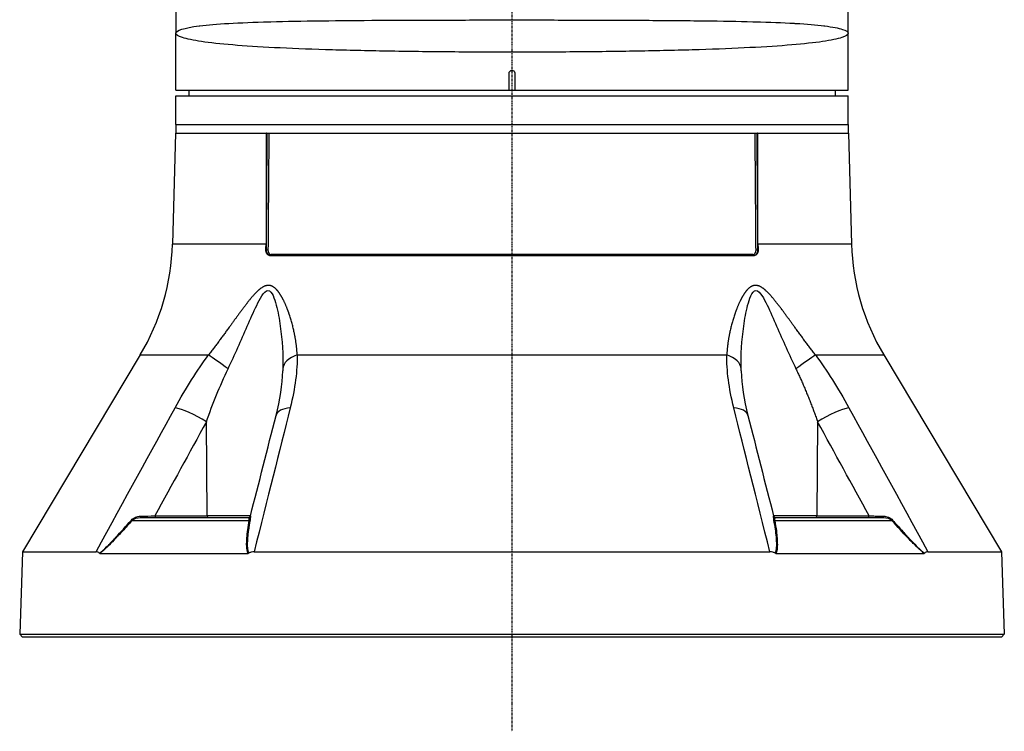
# Model space of a CAD drawing. Header units: millimetres. Extents: x 0 to 4378, y 0 to 2397.
# Tile 79 of 256: x 668 to 841, y 483 to 608. Entities that reach past the tile are written whole.
import ezdxf

# ---------------------------------------------------------------- set-up
doc = ezdxf.new("R2010")
doc.units = ezdxf.units.MM
doc.header["$LTSCALE"] = 0.2
doc.linetypes.add('CENTER2', pattern=[1.125, 0.75, -0.125, 0.125, -0.125])
doc.layers.add('02_Center Line', color=1, linetype='CENTER2')

# ---------------------------------------------------------------- blocks, each defined once
blk = doc.blocks.new('A$C6111ff40')
for p, q in [((-59, 155.6758105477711), (-59, 105.9999999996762)), ((59, 105.9999999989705), (59, 155.721828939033)), ((-14, 108.3276307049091), (-14, 108.3257856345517)), ((14, 108.3274525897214), (14, 108.3257899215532)), ((-59, 96), (-59, 106)), ((59, 96), (59, 105.9999999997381)), ((-14, 102.7562877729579), (-14, 102.7560828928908)), ((-0.5, 96), (-0.5, 99)), ((0.5, 99), (0.5, 96)), ((-59, 96), (-0.5, 96)), ((-56.69526961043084, 96), (-56.71272467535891, 95)), ((-0.5, 96), (0.5, 96)), ((0.5, 96), (59, 96)), ((56.69526961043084, 96), (56.71272467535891, 95)), ((-59, 95), (59, 95)), ((-59, 90), (-59, 95)), ((59, 90), (59, 95)), ((-59, 90), (59, 90)), ((-59, 90), (-59, 88.5)), ((-59, 90), (59, 90)), ((59, 90), (59, 88.5)), ((-59.09165072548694, 88.5), (-59.60191148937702, 69.0139275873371)), ((-59.0916507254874, 88.5), (-43.15433986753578, 88.5)), ((-43.08731068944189, 88.5), (-43.15433986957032, 88.5)), ((-43.08731068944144, 88.5), (43.08731068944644, 88.5)), ((43.15433986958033, 88.50000000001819), (43.08731068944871, 88.50000000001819)), ((43.15433986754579, 88.5), (59.0916507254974, 88.5)), ((59.0916507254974, 88.5), (59.60191148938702, 69.0139275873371)), ((-43.17735307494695, 69.0139275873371), (-59.60191148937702, 69.0139275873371)), ((-43.18840175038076, 67.97382305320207), (-43.11073316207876, 67.9738230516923)), ((43.11073316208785, 67.9738230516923), (43.18840175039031, 67.97382305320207)), ((59.60191148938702, 69.0139275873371), (43.17735307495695, 69.0139275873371)), ((-42.53874315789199, 67), (42.53874315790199, 67)), ((42.29439780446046, 67.19302010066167), (-42.29439780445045, 67.19302010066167)), ((-65.2556036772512, 49.53608112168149), (-85.90660579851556, 14.99258666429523)), ((-65.2556036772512, 49.53608112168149), (-53.2638937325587, 49.53608112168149)), ((-37.69948853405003, 49.53608112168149), (37.69948853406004, 49.53608112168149)), ((53.26389373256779, 49.53608112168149), (65.25560367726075, 49.53608112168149)), ((65.25560367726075, 49.53608112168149), (85.9066057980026, 14.99258666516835)), ((-58.52970070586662, 40.12261337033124), (-58.52964765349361, 40.1227154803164)), ((58.52964765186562, 40.12271548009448), (58.52970070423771, 40.12261337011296)), ((-53.48535664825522, 21.29312819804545), (-53.65089358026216, 37.81226609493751)), ((53.65089358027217, 37.81226609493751), (53.48535664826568, 21.29312819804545)), ((-65.21265226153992, 21), (-46.21265965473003, 21)), ((-62.68626785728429, 21.29214691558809), (-53.48536429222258, 21.29410963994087)), ((-45.90464387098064, 21.29214691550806), (-53.48534690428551, 21.29214691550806)), ((53.48534690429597, 21.29214691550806), (45.904643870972, 21.29214691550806)), ((46.21265965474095, 21), (65.21265228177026, 21)), ((53.48536429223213, 21.29410963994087), (62.68626785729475, 21.29214691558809)), ((-66.68335319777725, 20.46418141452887), (-46.11543369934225, 20.46418141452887)), ((46.11543369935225, 20.46418141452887), (66.68335319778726, 20.46418141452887)), ((-71.22787999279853, 15.68254883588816), (-71.2276978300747, 15.68289944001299)), ((71.22829623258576, 15.68174770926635), (71.22883328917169, 15.68071404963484)), ((-85.90660579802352, 14.99258666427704), (-86.41270871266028, 0.4996954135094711)), ((-85.90660579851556, 14.99258666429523), (-73.01517164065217, 14.99258666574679)), ((-72.35160561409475, 14.69478612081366), (-46.33548263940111, 14.69478612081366)), ((-45.26289462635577, 14.99258666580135), (45.26289462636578, 14.99258666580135)), ((46.33548263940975, 14.69478612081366), (72.3516056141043, 14.69478612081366)), ((71.77697337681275, 15.18074608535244), (71.77772585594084, 15.18074608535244)), ((73.01517164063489, 14.99258666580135), (85.9066057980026, 14.99258666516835)), ((85.90660579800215, 14.99258666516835), (86.41270871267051, 0.4996954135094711)), ((-86.41270871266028, 0.4996954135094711), (-85.9301584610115, 0)), ((-86.41270871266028, 0.4996954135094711), (86.41270871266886, 0.4996954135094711)), ((85.93015846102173, 0), (-85.9301584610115, 0)), ((86.41270871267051, 0.4996954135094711), (85.93015846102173, 0))]:
    blk.add_line(p, q)
for centre, radius, start, end in [((-99.58820448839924, 70.0610055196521), 40.00000000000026, 329.1279166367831, 358.5000000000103), ((99.58820448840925, 70.0610055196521), 40.00000000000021, 181.4999999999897, 210.8720833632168), ((-52.23737825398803, 55.72122140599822), 5.00000000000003, 18.74316511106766, 18.76762133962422), ((52.23737825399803, 55.72122140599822), 5.000000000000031, 161.1092464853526, 161.2566155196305)]:
    blk.add_arc(centre, radius, start, end)
for centre, major_axis, ratio, start_param, end_param in [((-72.47076023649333, 70.05085962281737), (1.536308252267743, -40.01230559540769), 0.7311032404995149, 1.490819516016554, 1.5168243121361), ((-42.97438023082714, 67.97905844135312), (-0.1999944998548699, 0.001483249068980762), 0.04268057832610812, 0.8209152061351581, 2.376885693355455), ((42.97438023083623, 67.97905844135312), (0.1999944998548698, 0.001483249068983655), 0.0426805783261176, 3.906299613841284, 5.462270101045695), ((72.47198908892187, 70.05092552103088), (1.536372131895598, 40.01399268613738), 0.731103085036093, 1.62476887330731, 1.650772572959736), ((-42.43679727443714, 67.20000000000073), (6.225190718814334e-14, -0.2000000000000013), 0.712431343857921, 0, 1.535889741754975), ((42.43679727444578, 67.20000000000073), (-6.920191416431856e-15, -0.2000000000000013), 0.7124313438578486, 4.747295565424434, 6.283185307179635), ((-45.36529501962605, 55.72122140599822), (1.215520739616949e-13, 5.000000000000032), 0.8684450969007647, 6.138405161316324, 6.138502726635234), ((43.49868866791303, 60.5), (-6.678685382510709e-16, 1.250000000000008), 0.3907311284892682, 1.320836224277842, 1.320855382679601), ((45.36529501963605, 55.72122140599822), (-1.183081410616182e-14, 5.000000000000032), 0.8684450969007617, 0.1441481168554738, 0.144722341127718), ((45.36529501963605, 55.72122140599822), (4.552955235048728e-13, -5.000000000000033), 0.8684450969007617, 3.554067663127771, 3.55407375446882), ((-49.76096085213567, 46.97046557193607), (4.053536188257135, -2.92725884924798), 0.01176237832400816, 1.599231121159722, 2.622721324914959), ((-35.22015836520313, 46.97046557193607), (-4.999473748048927, 0.07254131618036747), 0.5854112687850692, 5.239754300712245, 6.263244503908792), ((35.22015836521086, 46.97046557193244), (4.9994737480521, 0.0725413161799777), 0.5854112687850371, 0.01994080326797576, 1.043431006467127), ((49.76096085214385, 46.97046557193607), (-4.053536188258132, -2.92725884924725), 0.01176237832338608, 3.660463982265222, 4.683954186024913), ((-55.56365506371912, 37.68138154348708), (-4.38530399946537, 2.401896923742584), 0.2184332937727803, 4.383547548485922, 5.778492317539), ((-36.56814741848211, 37.68138112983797), (-4.844711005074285, 1.236440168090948), 0.4687791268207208, 5.336155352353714, 6.283200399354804), ((36.56814739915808, 37.68138112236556), (4.84471102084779, 1.236440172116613), 0.4687791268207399, 6.28317021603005, 7.230215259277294), ((55.5636548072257, 37.68138112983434), (-4.385304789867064, -2.401897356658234), 0.2184332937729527, 3.646285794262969, 5.041230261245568), ((-36.56814741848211, 37.68138112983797), (-4.844711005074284, 1.23644016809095), 0.468779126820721, 1.509217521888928e-05, 0.000886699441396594), ((36.56814739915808, 37.68138112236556), (4.844711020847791, 1.236440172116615), 0.4687791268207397, 6.282298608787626, 6.283170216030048), ((-67.61278337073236, 21.52021608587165), (-14.70720585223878, -0.2925131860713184), 0.0235157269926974, 1.734180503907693, 1.9119050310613), ((-65.21265227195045, 21.29999306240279), (-3.006944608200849e-11, -0.299993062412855), 0.003767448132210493, 4.95970882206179, 6.283176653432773), ((-62.57150254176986, 21.30000000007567), (-3.819999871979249e-13, -0.3000000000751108), 0.3826834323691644, 4.738570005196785, 6.283185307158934), ((-53.3705811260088, 21.29999999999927), (-1.777189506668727e-13, -0.3000000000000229), 0.3826834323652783, 4.735296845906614, 6.283185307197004), ((-46.21266226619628, 21.29999311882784), (-0.07344068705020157, -0.2908646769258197), 0.9999937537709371, 0.2473287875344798, 1.570796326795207), ((46.21266222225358, 21.29999306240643), (0.07344063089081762, -0.2908646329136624), 0.9999937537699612, 4.712388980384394, 6.035856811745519), ((53.37058112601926, 21.29999999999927), (2.728123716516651e-15, -0.300000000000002), 0.3826834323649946, 0, 1.547888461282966), ((62.57150254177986, 21.30000000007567), (2.539469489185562e-13, -0.3000000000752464), 0.3826834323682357, 0, 1.544615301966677), ((65.21265228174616, 21.29999999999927), (2.399653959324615e-11, -0.2999999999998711), 0.003767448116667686, 0, 1.323451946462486), ((-66.87237018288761, 20.65701769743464), (-0.223619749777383, 0.1999855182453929), 0.1344646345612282, 1.948729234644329, 2.686312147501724), ((-46.24614998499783, 20.65701769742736), (0.2951491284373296, -0.05373073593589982), 0.6605644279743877, 5.287347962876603, 6.024930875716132), ((46.2461499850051, 20.65701769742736), (-0.2951491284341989, -0.05373073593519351), 0.6605644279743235, 0.2582544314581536, 0.995837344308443), ((66.87237018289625, 20.65701769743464), (0.2236197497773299, 0.1999855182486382), 0.134464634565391, 3.596873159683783, 4.334456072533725)]:
    blk.add_ellipse(centre, major_axis=major_axis, ratio=ratio, start_param=start_param, end_param=end_param)
for points, knots in [([(-59, 106), (-59, 106.4959775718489), (-57.60793165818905, 106.9574491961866), (-54.88241365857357, 107.3039978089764), (-54.84859892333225, 107.3082973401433), (-54.81457032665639, 107.3125801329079), (-54.78032791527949, 107.3168462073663), (-53.42828578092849, 107.4852897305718), (-51.74362995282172, 107.6272462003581), (-49.73126264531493, 107.7442682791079), (-47.65527673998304, 107.8649898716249), (-45.27605239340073, 107.9570294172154), (-42.60297728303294, 108.0301560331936), (-42.51212804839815, 108.0326413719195), (-42.42089193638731, 108.0351053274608), (-42.3292747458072, 108.0375481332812), (-39.7104477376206, 108.1073743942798), (-36.77181232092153, 108.1594878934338), (-33.65160907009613, 108.198902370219), (-33.55468694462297, 108.20012669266), (-33.45758577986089, 108.2013393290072), (-33.3603062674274, 108.2025404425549), (-30.19830392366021, 108.2415817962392), (-26.84709790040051, 108.2682738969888), (-23.3075691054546, 108.288424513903), (-23.23258562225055, 108.288851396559), (-23.15751281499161, 108.2892752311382), (-23.08235216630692, 108.2896960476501), (-19.48947894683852, 108.3098121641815), (-15.69939561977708, 108.3225993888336), (-11.88624882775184, 108.3308515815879), (-11.85421942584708, 108.3309208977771), (-11.82218527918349, 108.3309899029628), (-11.79014639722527, 108.3310585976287), (-7.943832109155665, 108.339305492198), (-4.031029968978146, 108.343095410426), (-0.0490806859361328, 108.3431379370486), (-0.02438511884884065, 108.3431382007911), (0.0003124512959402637, 108.3431383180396), (0.02501202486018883, 108.343138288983), (3.982907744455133, 108.3431336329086), (7.891735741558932, 108.3393493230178), (11.75276247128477, 108.3311280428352), (11.83159586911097, 108.3309601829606), (11.91040669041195, 108.3307904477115), (11.98919479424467, 108.3306188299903), (15.79329626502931, 108.3223326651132), (19.5069129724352, 108.3096296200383), (23.03641903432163, 108.2899446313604), (23.15461779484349, 108.2892854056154), (23.27261882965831, 108.2886185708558), (23.39041855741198, 108.2879440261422), (27.01373524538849, 108.267196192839), (30.49930294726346, 108.2388568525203), (33.76193226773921, 108.1973736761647), (36.85928898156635, 108.1579918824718), (39.7010102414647, 108.1073817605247), (42.28822019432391, 108.0388789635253), (42.41211069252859, 108.0355986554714), (42.53542373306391, 108.0322775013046), (42.65815908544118, 108.0289147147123), (45.2107811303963, 107.9589762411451), (47.53390725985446, 107.8693089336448), (49.52738560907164, 107.7560356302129), (49.61907819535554, 107.7508254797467), (49.7100759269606, 107.7455676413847), (49.80036873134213, 107.7402615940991), (51.76750908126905, 107.6246627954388), (53.41823085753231, 107.4860612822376), (54.76194995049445, 107.3192158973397), (54.81274644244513, 107.3129086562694), (54.86312210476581, 107.3065602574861), (54.91307606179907, 107.3001704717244), (56.27062572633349, 107.1265215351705), (57.30867300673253, 106.9215910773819), (57.98605846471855, 106.6998469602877), (58.66300412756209, 106.4782468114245), (59, 106.2464482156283), (59, 106)], [0, 0, 0, 0, 0.1234681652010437, 0.1234681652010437, 0.1234681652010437, 0.125, 0.125, 0.125, 0.1854836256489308, 0.1854836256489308, 0.1854836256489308, 0.2478793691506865, 0.2478793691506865, 0.2478793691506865, 0.25, 0.25, 0.25, 0.3106170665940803, 0.3106170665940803, 0.3106170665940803, 0.3125, 0.3125, 0.3125, 0.3737034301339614, 0.3737034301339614, 0.3737034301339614, 0.375, 0.375, 0.375, 0.4369793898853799, 0.4369793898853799, 0.4369793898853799, 0.4375, 0.4375, 0.4375, 0.5, 0.5, 0.5, 0.5003876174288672, 0.5003876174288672, 0.5003876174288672, 0.5625, 0.5625, 0.5625, 0.5637681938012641, 0.5637681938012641, 0.5637681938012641, 0.625, 0.625, 0.625, 0.6270505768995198, 0.6270505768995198, 0.6270505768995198, 0.6901227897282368, 0.6901227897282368, 0.6901227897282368, 0.75, 0.75, 0.75, 0.7528672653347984, 0.7528672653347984, 0.7528672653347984, 0.8125, 0.8125, 0.8125, 0.8152428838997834, 0.8152428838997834, 0.8152428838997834, 0.875, 0.875, 0.875, 0.8772589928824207, 0.8772589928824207, 0.8772589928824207, 0.9386494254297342, 0.9386494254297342, 0.9386494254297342, 1, 1, 1, 1]), ([(59, 106), (59, 105.7514894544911), (58.62381233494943, 105.4974574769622), (57.87107184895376, 105.2523248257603), (57.12353692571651, 105.0088873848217), (55.98589140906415, 104.7692586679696), (54.51655920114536, 104.5532504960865), (53.04211104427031, 104.3364902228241), (51.23597117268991, 104.1399802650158), (49.0986439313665, 103.9605658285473), (46.96131669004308, 103.7811513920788), (44.47589272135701, 103.6209342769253), (41.76043193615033, 103.4822692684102), (39.0436079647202, 103.3435346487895), (36.07537487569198, 103.2258437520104), (32.84807724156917, 103.1246423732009), (29.62401824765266, 103.0235425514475), (26.20428878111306, 102.9424244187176), (22.65895191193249, 102.8779369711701), (19.11117727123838, 102.8134051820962), (15.38986191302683, 102.7656576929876), (11.58060902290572, 102.7337356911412), (7.77280293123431, 102.7018258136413), (3.920782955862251, 102.6863623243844), (0.024143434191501, 102.6862917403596), (-3.872511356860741, 102.6862211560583), (-7.707218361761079, 102.7015903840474), (-11.48096334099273, 102.7329048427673), (-15.25476293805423, 102.7642197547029), (-19.00719457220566, 102.8118415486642), (-22.57425324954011, 102.876399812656), (-26.1414414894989, 102.9409604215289), (-29.52946402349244, 103.0211770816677), (-32.73868306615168, 103.1212216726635), (-35.94807651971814, 103.2212717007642), (-38.980814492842, 103.3408394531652), (-41.69986335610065, 103.4791825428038), (-44.41913964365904, 103.6175372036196), (-46.86288138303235, 103.7740340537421), (-49.0227521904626, 103.9542175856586), (-51.18285061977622, 104.1344201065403), (-53.00878380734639, 104.3327095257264), (-54.48138730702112, 104.5480926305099), (-55.95457536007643, 104.763561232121), (-57.08371518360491, 105.0009106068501), (-57.84619474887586, 105.247752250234), (-58.60829294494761, 105.4944704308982), (-59, 105.7523487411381), (-59, 106)], [0, 0, 0, 0, 0.06271685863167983, 0.06271685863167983, 0.06271685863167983, 0.125, 0.125, 0.125, 0.1875, 0.1875, 0.1875, 0.25, 0.25, 0.25, 0.312531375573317, 0.312531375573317, 0.312531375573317, 0.375, 0.375, 0.375, 0.4375115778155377, 0.4375115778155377, 0.4375115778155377, 0.4999994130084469, 0.4999994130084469, 0.4999994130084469, 0.5624874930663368, 0.5624874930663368, 0.5624874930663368, 0.6249764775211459, 0.6249764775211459, 0.6249764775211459, 0.6874677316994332, 0.6874677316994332, 0.6874677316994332, 0.7499623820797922, 0.7499623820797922, 0.7499623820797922, 0.8124622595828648, 0.8124622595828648, 0.8124622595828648, 0.8749687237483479, 0.8749687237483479, 0.8749687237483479, 0.9375, 0.9375, 0.9375, 1, 1, 1, 1]), ([(-0.5, 99), (-0.5, 99.05596077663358), (-0.4903384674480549, 99.11269328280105), (-0.4718155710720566, 99.1654994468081), (-0.4532927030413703, 99.21830553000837), (-0.4253976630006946, 99.2686417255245), (-0.3904404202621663, 99.31234000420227), (-0.3554823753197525, 99.35603928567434), (-0.3124976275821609, 99.39430562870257), (-0.2650455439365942, 99.42397035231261), (-0.2175927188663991, 99.45363553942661), (-0.1643679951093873, 99.47553683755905), (-0.1095893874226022, 99.48784235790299), (-0.07384733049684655, 99.49587148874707), (-0.03681389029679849, 99.49998670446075), (-0.0001810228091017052, 99.49999996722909), (0.05596077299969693, 99.50002029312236), (0.112693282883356, 99.4903384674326), (0.1654994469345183, 99.47181557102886), (0.2183055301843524, 99.45329270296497), (0.268641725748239, 99.42539766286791), (0.3123400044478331, 99.39044042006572), (0.3560392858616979, 99.35548237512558), (0.3943056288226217, 99.31249762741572), (0.4239703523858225, 99.26504554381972), (0.4536355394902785, 99.21759271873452), (0.4755368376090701, 99.1643679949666), (0.4878423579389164, 99.10958938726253), (0.4958714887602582, 99.07384733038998), (0.5, 99.03681389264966), (0.5, 99)], [0, 0, 0, 0, 0.107467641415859, 0.107467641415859, 0.107467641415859, 0.214935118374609, 0.214935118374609, 0.214935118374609, 0.322405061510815, 0.322405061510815, 0.322405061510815, 0.429876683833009, 0.429876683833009, 0.429876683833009, 0.499999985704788, 0.499999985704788, 0.499999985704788, 0.607467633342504, 0.607467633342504, 0.607467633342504, 0.714935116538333, 0.714935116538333, 0.714935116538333, 0.82240506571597, 0.82240506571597, 0.82240506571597, 0.929876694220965, 0.929876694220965, 0.929876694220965, 1, 1, 1, 1]), ([(-42.6749011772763, 88.50000000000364), (-42.68737052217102, 86.86931189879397), (-42.6998061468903, 85.23862222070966), (-42.75184762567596, 78.3959959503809), (-42.79114543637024, 73.184044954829), (-42.83011097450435, 67.97207854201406)], [0.1456644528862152, 0.1456644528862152, 0.1456644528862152, 0.1456644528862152, 0.349264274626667, 0.349264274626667, 1, 1, 1, 1]), ([(42.8301109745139, 67.97207854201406), (42.82911508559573, 68.10528700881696), (42.82413455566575, 68.77132929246), (42.81914859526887, 69.43737132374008), (42.7991873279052, 72.10153864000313), (42.78316255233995, 74.23286990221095), (42.73655923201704, 80.40947522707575), (42.70583396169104, 84.45474247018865), (42.67490118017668, 88.49999999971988)], [0, 0, 0, 0, 0.0166316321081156, 0.0831581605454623, 0.0831581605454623, 0.349264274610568, 0.349264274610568, 0.8543355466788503, 0.8543355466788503, 0.8543355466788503, 0.8543355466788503]), ([(-42.53874315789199, 67), (-42.54145002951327, 66.99999999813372), (-42.54415594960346, 67.00002230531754), (-42.61153255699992, 67.0011342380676), (-42.67491803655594, 67.01495733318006), (-42.80755616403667, 67.07254194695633), (-42.87453661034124, 67.12127642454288), (-43.00466345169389, 67.26221513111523), (-43.06309526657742, 67.35973532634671), (-43.14678326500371, 67.57864836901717), (-43.17293331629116, 67.69656842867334), (-43.1877994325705, 67.87076753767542), (-43.18944472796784, 67.92226113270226), (-43.18840175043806, 67.9738230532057)], [0.3154926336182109, 0.3154926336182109, 0.3154926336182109, 0.3154926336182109, 0.3166503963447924, 0.3166503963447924, 0.3443325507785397, 0.3443325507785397, 0.3774947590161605, 0.3774947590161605, 0.4172658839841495, 0.4172658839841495, 0.4549052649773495, 0.4549052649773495, 0.4704688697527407, 0.4704688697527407, 0.4704688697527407, 0.4704688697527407]), ([(-42.43679727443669, 67), (-42.68930875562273, 67), (-42.99267233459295, 67.24726939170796), (-43.08408333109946, 67.69993459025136), (-43.10147598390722, 67.78606261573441), (-43.11095925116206, 67.87807968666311), (-43.11073316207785, 67.9738230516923)], [0, 0, 0, 0, 0.840146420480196, 0.840146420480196, 0.840146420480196, 1, 1, 1, 1]), ([(43.11073316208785, 67.9738230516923), (43.11191542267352, 67.47316354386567), (42.8466649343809, 67.10996545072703), (42.58775635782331, 67.0244796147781), (42.53692992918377, 67.00769786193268), (42.48611754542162, 67), (42.43679727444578, 67)], [0, 0, 0, 0, 0.8359035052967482, 0.8359035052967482, 0.8359035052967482, 1, 1, 1, 1]), ([(43.18840175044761, 67.9738230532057), (43.19098585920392, 67.84570285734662), (43.17700758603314, 67.71937261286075), (43.11614490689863, 67.48054995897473), (43.06886300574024, 67.37094407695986), (42.95199691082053, 67.19650139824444), (42.88593226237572, 67.12976628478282), (42.75264504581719, 67.04409183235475), (42.68888464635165, 67.01882177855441), (42.5949498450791, 67.00241758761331), (42.56692343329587, 66.99999988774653), (42.53874315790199, 67)], [0.03964738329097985, 0.03964738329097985, 0.03964738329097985, 0.03964738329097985, 0.0781729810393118, 0.0781729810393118, 0.1178623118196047, 0.1178623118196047, 0.1537190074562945, 0.1537190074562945, 0.1825701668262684, 0.1825701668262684, 0.1946468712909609, 0.1946468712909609, 0.1946468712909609, 0.1946468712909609]), ([(-49.84178917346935, 47.10135030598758), (-48.65721498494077, 49.57898896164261), (-47.54835883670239, 52.09386931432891), (-45.91695283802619, 55.82628754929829), (-45.3812729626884, 57.06824092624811), (-44.52221485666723, 58.83909390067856), (-44.224432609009, 59.42105135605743), (-43.57640142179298, 60.41320603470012), (-43.20618609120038, 60.84085682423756), (-42.46854294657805, 60.85548204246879), (-42.16849955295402, 60.43496582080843), (-41.71086886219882, 59.45857231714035), (-41.53420056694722, 58.88973995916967), (-41.06570662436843, 57.11547964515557), (-40.84745103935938, 55.8675522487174), (-40.32778275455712, 52.11809018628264), (-40.17193211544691, 49.58603525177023), (-40.21779140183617, 47.10135030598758)], [0, 0, 0, 0, 0.250000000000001, 0.250000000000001, 0.375000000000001, 0.375000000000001, 0.437500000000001, 0.437500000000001, 0.500000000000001, 0.500000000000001, 0.562500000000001, 0.562500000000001, 0.625000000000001, 0.625000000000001, 0.750000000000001, 0.750000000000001, 1, 1, 1, 1]), ([(40.21779140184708, 47.10135030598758), (40.17206216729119, 49.57898896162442), (40.32645713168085, 52.0938693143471), (40.84073780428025, 55.82628754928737), (41.05679069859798, 57.06824092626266), (41.51915879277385, 58.83909390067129), (41.69741498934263, 59.42105135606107), (42.15441046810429, 60.41320603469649), (42.45009118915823, 60.84085682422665), (43.18516658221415, 60.85548204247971), (43.55839742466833, 60.43496582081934), (44.20349555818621, 59.4585723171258), (44.4964164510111, 58.88973995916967), (45.36066876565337, 57.11547964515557), (45.89887805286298, 55.86755224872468), (47.53784725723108, 52.11809018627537), (48.65384611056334, 49.58603525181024), (49.84178917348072, 47.10135030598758)], [0, 0, 0, 0, 0.250000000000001, 0.250000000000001, 0.375000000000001, 0.375000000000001, 0.437500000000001, 0.437500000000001, 0.500000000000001, 0.500000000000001, 0.562500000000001, 0.562500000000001, 0.625, 0.625, 0.750000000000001, 0.750000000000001, 1, 1, 1, 1]), ([(-66.81484775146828, 20.55527606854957), (-66.63378892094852, 20.76284622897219), (-66.35142247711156, 20.94457891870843), (-66.07823244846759, 21.05230878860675), (-65.80504241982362, 21.16003865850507), (-65.5159524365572, 21.21936784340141), (-65.21374811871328, 21.22655100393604)], [0, 0, 0, 0, 0.5, 0.5, 0.5, 1, 1, 1, 1]), ([(-46.11543369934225, 20.46418141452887), (-46.10640654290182, 20.53698001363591), (-46.10479541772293, 20.61181909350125), (-46.10733896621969, 20.68276590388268), (-46.10861074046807, 20.7182393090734), (-46.11144714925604, 20.75253763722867), (-46.11599379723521, 20.78459907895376), (-46.11826712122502, 20.80062979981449), (-46.12096514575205, 20.81610227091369), (-46.12406524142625, 20.83089505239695), (-46.12716533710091, 20.84568783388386), (-46.13380884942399, 20.87077584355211), (-46.13440607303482, 20.87314021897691), (-46.13918386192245, 20.8920552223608), (-46.17190146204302, 21), (-46.21265962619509, 21)], [0, 0, 0, 0, 0.250000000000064, 0.250000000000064, 0.250000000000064, 0.375000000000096, 0.375000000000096, 0.375000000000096, 0.437500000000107, 0.437500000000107, 0.437500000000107, 0.500000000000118, 0.500000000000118, 0.500000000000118, 1, 1, 1, 1]), ([(-45.92195585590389, 21.2260729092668), (-45.92438149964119, 21.21761516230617), (-45.91611459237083, 21.17332117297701), (-45.91727051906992, 21.0534966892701), (-45.91845029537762, 20.93119993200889), (-45.93094865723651, 20.76373171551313), (-45.96985338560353, 20.55527606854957)], [0.01010768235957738, 0.01010768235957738, 0.01010768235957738, 0.01010768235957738, 0.5, 0.5, 0.5, 1, 1, 1, 1]), ([(45.96985338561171, 20.55527606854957), (45.93111392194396, 20.76284622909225), (45.9185848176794, 20.94457891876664), (45.91747518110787, 21.05230878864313), (45.91638779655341, 21.15787830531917), (45.92441206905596, 21.21696887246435), (45.92195599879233, 21.22605598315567)], [0, 0, 0, 0, 0.5, 0.5, 0.5, 0.9899732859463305, 0.9899732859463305, 0.9899732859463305, 0.9899732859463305]), ([(46.21265962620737, 21), (46.21163934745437, 21), (46.18730065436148, 20.9924150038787), (46.16970848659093, 20.96549974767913), (46.16091240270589, 20.95204211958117), (46.15302286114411, 20.93614381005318), (46.14626920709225, 20.92010515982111), (46.13951555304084, 20.90406650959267), (46.13688644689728, 20.89842185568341), (46.12978470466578, 20.87331246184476), (46.10137773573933, 20.77287488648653), (46.09574509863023, 20.62295855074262), (46.11543369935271, 20.46418141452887)], [0, 0, 0, 0, 0.250000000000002, 0.250000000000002, 0.250000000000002, 0.375000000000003, 0.375000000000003, 0.375000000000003, 0.500000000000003, 0.500000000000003, 0.500000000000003, 1, 1, 1, 1]), ([(62.68626823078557, 21.29214691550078), (62.80536160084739, 21.28878361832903), (62.96461842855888, 21.28388317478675), (63.37402639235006, 21.2725419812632), (63.65932895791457, 21.26535033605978), (64.45847896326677, 21.2444997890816), (64.89771318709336, 21.23406755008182), (65.21374811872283, 21.22655100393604)], [0, 0, 0, 0, 0.25, 0.25, 0.5, 0.5, 0.9999999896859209, 0.9999999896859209, 0.9999999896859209, 0.9999999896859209]), ([(65.21374811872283, 21.22655100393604), (65.5141453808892, 21.21941077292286), (65.76293809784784, 21.1757934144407), (66.07475576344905, 21.0534966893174), (66.38657342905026, 20.93119996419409), (66.63301649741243, 20.76373177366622), (66.81484775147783, 20.55527606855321)], [0, 0, 0, 0, 0.5, 0.5, 0.5, 1, 1, 1, 1]), ([(-72.40163089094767, 14.71445221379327), (-72.01836204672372, 15.03389732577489), (-71.60293179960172, 15.40661875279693), (-71.16329392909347, 15.83592443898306), (-71.0872940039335, 15.91013824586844), (-71.01682416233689, 15.98002058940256), (-70.94867005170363, 16.04830002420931), (-70.81969812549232, 16.17750910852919), (-70.69904108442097, 16.30134020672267), (-70.56551632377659, 16.43965089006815), (-70.36143154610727, 16.65105067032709), (-70.13817698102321, 16.88647978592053), (-69.89436236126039, 17.14458550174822), (-69.77535472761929, 17.27056872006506), (-69.65592218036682, 17.39791812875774), (-69.53599284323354, 17.52655594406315), (-68.6731104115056, 18.45209521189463), (-67.77910578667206, 19.44982364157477), (-66.81484775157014, 20.55527606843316)], [2.454859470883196e-10, 2.454859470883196e-10, 2.454859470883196e-10, 2.454859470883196e-10, 0.249999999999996, 0.249999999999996, 0.249999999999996, 0.2932173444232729, 0.2932173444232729, 0.2932173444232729, 0.374999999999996, 0.374999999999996, 0.374999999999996, 0.499999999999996, 0.499999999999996, 0.499999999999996, 0.561013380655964, 0.561013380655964, 0.561013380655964, 1, 1, 1, 1]), ([(-66.6833531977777, 20.46418141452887), (-67.25591777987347, 19.82353791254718), (-67.80581053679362, 19.21942973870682), (-68.33247829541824, 18.65178306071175), (-68.59581217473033, 18.3679597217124), (-68.8533414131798, 18.09325345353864), (-69.10501654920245, 17.82767517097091), (-69.2234562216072, 17.70269260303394), (-69.34060975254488, 17.57972237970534), (-69.45644377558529, 17.45879453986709), (-69.4636789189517, 17.45124123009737), (-69.47090928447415, 17.44369552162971), (-69.47813485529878, 17.4361574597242), (-69.6010411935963, 17.30793567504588), (-69.70052112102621, 17.20463020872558), (-69.84244163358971, 17.05834654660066), (-70.24842212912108, 16.63988474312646), (-70.59336584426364, 16.29377237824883), (-70.90168544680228, 15.99477392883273), (-71.02448878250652, 15.87568319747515), (-71.14146344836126, 15.76369029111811), (-71.25437718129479, 15.65758139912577), (-71.4525790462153, 15.47132433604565), (-71.60226722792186, 15.33400736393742), (-71.78100460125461, 15.17646201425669), (-71.95974176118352, 15.01891685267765), (-72.14996215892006, 14.85835618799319), (-72.35160624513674, 14.6947879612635)], [0, 0, 0, 0, 0.250000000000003, 0.250000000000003, 0.250000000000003, 0.375000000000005, 0.375000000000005, 0.375000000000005, 0.4338256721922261, 0.4338256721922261, 0.4338256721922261, 0.437500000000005, 0.437500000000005, 0.437500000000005, 0.500000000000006, 0.500000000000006, 0.500000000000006, 0.678788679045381, 0.678788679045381, 0.678788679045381, 0.750000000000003, 0.750000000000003, 0.750000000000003, 0.875000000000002, 0.875000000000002, 0.875000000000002, 0.9999998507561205, 0.9999998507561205, 0.9999998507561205, 0.9999998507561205]), ([(-46.33548351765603, 14.6947879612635), (-46.39818716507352, 14.86461314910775), (-46.44851297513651, 15.04757664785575), (-46.48647936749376, 15.24372725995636), (-46.5054625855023, 15.34180267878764), (-46.52135776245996, 15.44317844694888), (-46.53415587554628, 15.54783711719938), (-46.54695398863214, 15.65249578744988), (-46.55815843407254, 15.78809125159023), (-46.56314900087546, 15.87163845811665), (-46.56550545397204, 15.91108789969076), (-46.56749180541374, 15.95194650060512), (-46.56916012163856, 15.99418742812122), (-46.5745582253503, 16.13086469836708), (-46.57575348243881, 16.28249897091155), (-46.57320040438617, 16.44884969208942), (-46.56985828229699, 16.66661209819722), (-46.55804345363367, 16.93654648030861), (-46.5425070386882, 17.17831957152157), (-46.53657086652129, 17.27069652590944), (-46.5298601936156, 17.36425676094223), (-46.52244991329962, 17.45893192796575), (-46.45228212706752, 18.35540906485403), (-46.31780641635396, 19.35759707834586), (-46.11543369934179, 20.46418141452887)], [1.437451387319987e-07, 1.437451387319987e-07, 1.437451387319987e-07, 1.437451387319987e-07, 0.125000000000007, 0.125000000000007, 0.125000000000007, 0.187500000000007, 0.187500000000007, 0.187500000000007, 0.250000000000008, 0.250000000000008, 0.250000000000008, 0.2795113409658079, 0.2795113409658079, 0.2795113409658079, 0.375000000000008, 0.375000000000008, 0.375000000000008, 0.500000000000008, 0.500000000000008, 0.500000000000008, 0.5477601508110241, 0.5477601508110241, 0.5477601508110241, 1, 1, 1, 1]), ([(-45.96985338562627, 20.55527606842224), (-46.08765806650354, 19.92406830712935), (-46.1862909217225, 19.32734982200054), (-46.26268084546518, 18.76592805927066), (-46.30087580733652, 18.48521717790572), (-46.33356374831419, 18.2133499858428), (-46.36072794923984, 17.95041336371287), (-46.37469361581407, 17.81523231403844), (-46.3883217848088, 17.67101108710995), (-46.40049637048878, 17.52790569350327), (-46.4120022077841, 17.39266106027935), (-46.42219661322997, 17.2583019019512), (-46.43063435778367, 17.13345860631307), (-46.45903701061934, 16.71321824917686), (-46.47170293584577, 16.38398536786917), (-46.46364276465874, 16.04769096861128), (-46.46184665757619, 15.97275202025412), (-46.45913408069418, 15.89734363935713), (-46.45494239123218, 15.82054901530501), (-46.43194044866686, 15.39913766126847), (-46.36621039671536, 15.03153835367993), (-46.25602205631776, 14.71446385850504)], [0, 0, 0, 0, 0.249999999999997, 0.249999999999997, 0.249999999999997, 0.374999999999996, 0.374999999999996, 0.374999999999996, 0.439265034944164, 0.439265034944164, 0.439265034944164, 0.499999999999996, 0.499999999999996, 0.499999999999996, 0.7044425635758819, 0.7044425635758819, 0.7044425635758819, 0.749999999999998, 0.749999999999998, 0.749999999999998, 0.9999969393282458, 0.9999969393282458, 0.9999969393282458, 0.9999969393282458]), ([(46.25602205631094, 14.71446385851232), (46.36703289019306, 15.03390638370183), (46.43287052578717, 15.40662396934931), (46.45518820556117, 15.8359244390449), (46.45904629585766, 15.91013824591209), (46.46135443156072, 15.98002058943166), (46.46285757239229, 16.04830002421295), (46.46570205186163, 16.17750910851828), (46.46510322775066, 16.30134020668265), (46.46227062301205, 16.43965089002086), (46.45794115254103, 16.65105067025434), (46.44734051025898, 16.88647978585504), (46.43063487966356, 17.14458550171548), (46.42248074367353, 17.27056872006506), (46.41280494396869, 17.39791812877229), (46.40183668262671, 17.52655594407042), (46.32292087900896, 18.45209521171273), (46.17616813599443, 19.44982364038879), (45.96985338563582, 20.55527606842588)], [3.037985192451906e-06, 3.037985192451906e-06, 3.037985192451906e-06, 3.037985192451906e-06, 0.250000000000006, 0.250000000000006, 0.250000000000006, 0.2932173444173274, 0.2932173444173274, 0.2932173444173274, 0.375000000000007, 0.375000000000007, 0.375000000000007, 0.500000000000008, 0.500000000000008, 0.500000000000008, 0.5610133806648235, 0.5610133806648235, 0.5610133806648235, 1, 1, 1, 1]), ([(46.11543369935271, 20.46418141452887), (46.23259492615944, 19.8235379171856), (46.32705233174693, 19.21942974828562), (46.39930339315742, 18.65178307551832), (46.43542892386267, 18.36795973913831), (46.46600430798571, 18.09325347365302), (46.4911076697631, 17.82767519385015), (46.50292144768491, 17.70269261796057), (46.51352282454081, 17.57972238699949), (46.52292281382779, 17.45879453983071), (46.5235099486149, 17.45124123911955), (46.52409239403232, 17.44369553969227), (46.52467010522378, 17.43615748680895), (46.53449693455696, 17.30793570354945), (46.54166246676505, 17.20463024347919), (46.55008767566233, 17.05834657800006), (46.57418898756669, 16.63988475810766), (46.57952453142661, 16.29377238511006), (46.56727959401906, 15.99477392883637), (46.56240245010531, 15.87568320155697), (46.5553420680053, 15.76369029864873), (46.54520371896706, 15.65758140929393), (46.52740748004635, 15.47132434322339), (46.50849662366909, 15.33400736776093), (46.4754545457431, 15.17646201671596), (46.44241250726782, 15.01891685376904), (46.395876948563, 14.85835618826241), (46.33548351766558, 14.6947879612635)], [0, 0, 0, 0, 0.250000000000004, 0.250000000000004, 0.250000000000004, 0.375000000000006, 0.375000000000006, 0.375000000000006, 0.433825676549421, 0.433825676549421, 0.433825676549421, 0.437500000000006, 0.437500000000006, 0.437500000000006, 0.500000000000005, 0.500000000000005, 0.500000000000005, 0.6787886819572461, 0.6787886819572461, 0.6787886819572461, 0.750000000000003, 0.750000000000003, 0.750000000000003, 0.875000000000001, 0.875000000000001, 0.875000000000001, 0.9999998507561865, 0.9999998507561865, 0.9999998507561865, 0.9999998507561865]), ([(72.35160624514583, 14.6947879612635), (72.14224867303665, 14.86461316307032), (71.92717301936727, 15.0475766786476), (71.70656828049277, 15.24372731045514), (71.59626578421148, 15.34180273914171), (71.48458413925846, 15.44317851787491), (71.37152156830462, 15.54783719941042), (71.25845899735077, 15.6524958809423), (71.1152664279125, 15.78809136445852), (71.02817569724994, 15.87163857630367), (70.98705311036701, 15.91108798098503), (70.94472987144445, 15.95194654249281), (70.90120410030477, 15.99418742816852), (70.76036932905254, 16.13086474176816), (70.60700834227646, 16.28249907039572), (70.44122414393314, 16.44884986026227), (70.22420341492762, 16.66661228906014), (69.96003807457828, 16.93654668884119), (69.72647083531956, 17.17831982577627), (69.63722927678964, 17.27069670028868), (69.54727331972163, 17.36425685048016), (69.45662212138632, 17.45893192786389), (68.59824685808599, 18.35540926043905), (67.6723445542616, 19.35759727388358), (66.68335319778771, 20.46418141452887)], [1.437453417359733e-07, 1.437453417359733e-07, 1.437453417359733e-07, 1.437453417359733e-07, 0.125000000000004, 0.125000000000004, 0.125000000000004, 0.187500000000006, 0.187500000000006, 0.187500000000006, 0.250000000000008, 0.250000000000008, 0.250000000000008, 0.2795113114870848, 0.2795113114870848, 0.2795113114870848, 0.375000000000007, 0.375000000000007, 0.375000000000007, 0.500000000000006, 0.500000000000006, 0.500000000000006, 0.5477601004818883, 0.5477601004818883, 0.5477601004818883, 1, 1, 1, 1]), ([(66.81484775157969, 20.55527606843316), (67.36543417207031, 19.9240683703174), (67.89388996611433, 19.32734993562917), (68.40094997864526, 18.76592820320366), (68.65447998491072, 18.48521733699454), (68.90265278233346, 18.21335015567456), (69.14539211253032, 17.9504135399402), (69.27018937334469, 17.81523244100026), (69.40409775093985, 17.67101114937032), (69.53749700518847, 17.5279056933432), (69.66356855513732, 17.39266110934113), (69.78930524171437, 17.25830200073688), (69.90633731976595, 17.13345874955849), (70.30028419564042, 16.71321833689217), (70.61139890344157, 16.38398541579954), (70.94811710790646, 16.04769096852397), (71.02315046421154, 15.97275204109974), (71.09944517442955, 15.89734368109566), (71.17826418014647, 15.82054907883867), (71.61078979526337, 15.39913254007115), (72.02120266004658, 15.03152937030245), (72.40163089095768, 14.71445221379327)], [0, 0, 0, 0, 0.249999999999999, 0.249999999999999, 0.249999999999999, 0.374999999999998, 0.374999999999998, 0.374999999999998, 0.4392650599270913, 0.4392650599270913, 0.4392650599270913, 0.499999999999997, 0.499999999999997, 0.499999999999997, 0.7044425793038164, 0.7044425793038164, 0.7044425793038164, 0.749999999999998, 0.749999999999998, 0.749999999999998, 0.9999999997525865, 0.9999999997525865, 0.9999999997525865, 0.9999999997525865]), ([(-72.40163089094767, 14.71445221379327), (-72.49682518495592, 14.80262277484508), (-72.59626724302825, 14.87243925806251), (-72.80281375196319, 14.96783758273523), (-72.90850635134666, 14.99258699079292), (-73.0151716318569, 14.99258697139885)], [-0.1212578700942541, -0.1212578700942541, -0.1212578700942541, -0.1212578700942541, -0.06073354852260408, -0.06073354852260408, -1.218681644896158e-08, -1.218681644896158e-08, -1.218681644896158e-08, -1.218681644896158e-08]), ([(-72.35160552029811, 14.69478929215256), (-72.36070588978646, 14.69479823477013), (-72.36980315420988, 14.6962882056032), (-72.38662080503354, 14.70289961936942), (-72.39438149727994, 14.70768959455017), (-72.40163089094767, 14.71445221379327)], [-0.009677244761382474, -0.009677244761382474, -0.009677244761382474, -0.009677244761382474, -0.004619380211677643, -0.004619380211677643, -3.186487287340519e-06, -3.186487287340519e-06, -3.186487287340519e-06, -3.186487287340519e-06]), ([(-46.25601800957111, 14.7144522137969), (-46.26778532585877, 14.70769032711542), (-46.28023560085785, 14.70290065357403), (-46.30695818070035, 14.69628849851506), (-46.32127062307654, 14.69479823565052), (-46.33548258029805, 14.69478929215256)], [-0.00968373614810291, -0.00968373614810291, -0.00968373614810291, -0.00968373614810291, -0.005063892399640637, -0.005063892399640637, -9.827163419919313e-07, -9.827163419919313e-07, -9.827163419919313e-07, -9.827163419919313e-07]), ([(-45.26289462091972, 14.99258697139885), (-45.43456228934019, 14.99258699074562), (-45.60494176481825, 14.96795179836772), (-45.93928317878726, 14.87276167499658), (-46.1009209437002, 14.80282850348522), (-46.25601800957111, 14.7144522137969)], [-0.1213984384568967, -0.1213984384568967, -0.1213984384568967, -0.1213984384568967, -0.06074723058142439, -0.06074723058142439, -2.436636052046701e-05, -2.436636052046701e-05, -2.436636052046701e-05, -2.436636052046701e-05]), ([(46.25601800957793, 14.7144522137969), (46.10127937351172, 14.80262277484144), (45.94002889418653, 14.87243925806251), (45.60572832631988, 14.96783758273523), (45.43496014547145, 14.99258699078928), (45.26289462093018, 14.99258697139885)], [-0.1212578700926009, -0.1212578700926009, -0.1212578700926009, -0.1212578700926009, -0.06073354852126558, -0.06073354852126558, -1.218595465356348e-08, -1.218595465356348e-08, -1.218595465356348e-08, -1.218595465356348e-08]), ([(46.33548258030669, 14.69478929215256), (46.32127201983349, 14.69479823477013), (46.30696099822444, 14.6962882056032), (46.28023828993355, 14.70289961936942), (46.26778659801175, 14.70768959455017), (46.25601800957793, 14.7144522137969)], [-0.009677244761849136, -0.009677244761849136, -0.009677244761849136, -0.009677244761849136, -0.004619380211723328, -0.004619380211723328, -3.186487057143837e-06, -3.186487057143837e-06, -3.186487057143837e-06, -3.186487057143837e-06]), ([(72.40163089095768, 14.71445221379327), (72.3943822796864, 14.70769032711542), (72.38662248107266, 14.70290065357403), (72.3698049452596, 14.69628849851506), (72.36070678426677, 14.69479823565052), (72.3516055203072, 14.69478929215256)], [-0.009683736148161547, -0.009683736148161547, -0.009683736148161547, -0.009683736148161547, -0.005063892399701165, -0.005063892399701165, -9.827163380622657e-07, -9.827163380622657e-07, -9.827163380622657e-07, -9.827163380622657e-07]), ([(73.01517163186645, 14.99258697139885), (72.90875298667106, 14.99258699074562), (72.80330060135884, 14.96795179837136), (72.59672711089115, 14.87276167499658), (72.4970456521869, 14.80282850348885), (72.40163089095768, 14.71445221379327)], [-0.1213984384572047, -0.1213984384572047, -0.1213984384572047, -0.1213984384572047, -0.06074723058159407, -0.06074723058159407, -2.43663605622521e-05, -2.43663605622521e-05, -2.43663605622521e-05, -2.43663605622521e-05])]:
    blk.add_open_spline(points, degree=3, knots=knots)
for points in [[(-43.15433987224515, 88.5), (-43.16254177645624, 82.00466143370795), (-43.17020831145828, 75.50930372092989), (-43.17735307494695, 69.0139275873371)], [(-43.11073316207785, 67.9738230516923), (-43.05998917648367, 74.81590927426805), (-43.00867565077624, 81.65796868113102), (-42.95677157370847, 88.50000000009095)], [(42.95677157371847, 88.49999999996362), (43.00867565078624, 81.65796868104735), (43.05998917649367, 74.81590927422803), (43.11073316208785, 67.9738230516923)], [(43.17735307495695, 69.0139275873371), (43.17020831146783, 75.50930372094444), (43.16254177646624, 82.00466143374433), (43.15433987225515, 88.50000000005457)], [(-42.83011097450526, 67.97207854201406), (-42.83322160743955, 67.55600538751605), (-42.58691616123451, 67.19302010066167), (-42.29439780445, 67.19302010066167)], [(42.29439780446, 67.19302010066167), (42.58661843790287, 67.19302010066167), (42.83322545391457, 67.55549089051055), (42.83011097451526, 67.97207854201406)], [(-59.14852171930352, 40.24699709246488), (-57.22733233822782, 43.73478278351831), (-55.26185430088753, 46.83114412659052), (-53.26389373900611, 49.53608112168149)], [(-37.69948852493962, 49.53608112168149), (-37.67573478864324, 46.83114359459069), (-38.05385280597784, 43.73478225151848), (-38.9274593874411, 40.24699709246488)], [(38.92745938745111, 40.24699709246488), (38.05385283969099, 43.73478278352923), (37.67573479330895, 46.83114412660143), (37.69948852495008, 49.53608112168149)], [(53.26389373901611, 49.53608112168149), (55.26185469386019, 46.83114359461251), (57.22733274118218, 43.73478225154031), (59.14852171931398, 40.24699709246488)], [(-53.65089358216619, 37.81226628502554), (-52.52437389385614, 40.97693428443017), (-51.27860390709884, 44.09612891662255), (-49.84178918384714, 47.10135031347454)], [(-41.4128674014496, 38.91778708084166), (-40.72338110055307, 41.61974756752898), (-40.28876316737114, 44.30754538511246), (-40.22529924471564, 46.76264437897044)], [(-40.22515226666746, 46.7683437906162), (-40.22520114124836, 46.76644403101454), (-40.22525013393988, 46.7645442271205), (-40.22529924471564, 46.76264437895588)], [(-40.21779140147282, 47.10135031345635), (-40.21983730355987, 46.99050205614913), (-40.2222926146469, 46.87949873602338), (-40.22515226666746, 46.7683437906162)], [(40.22515226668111, 46.76834379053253), (40.22229261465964, 46.87949873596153), (40.21983730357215, 46.99050205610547), (40.2177914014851, 47.10135031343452)], [(40.22529924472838, 46.76264437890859), (40.22525013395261, 46.76454422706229), (40.22520114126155, 46.76644403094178), (40.22515226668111, 46.76834379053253)], [(40.22529924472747, 46.76264437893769), (40.28876316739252, 44.30754538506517), (40.72338110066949, 41.61974756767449), (41.41286740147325, 38.91778708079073)], [(-73.01517158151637, 14.99258677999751), (-67.93087218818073, 24.27621698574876), (-63.30877081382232, 32.69435375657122), (-59.14852171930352, 40.24699709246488)], [(-38.9274593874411, 40.24699709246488), (-40.81921554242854, 32.69435376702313), (-42.93095462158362, 24.27621699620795), (-45.26289459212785, 14.99258678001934)], [(45.26289459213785, 14.99258678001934), (42.93095462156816, 24.27621699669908), (40.81921554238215, 32.69435376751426), (38.92745938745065, 40.24699709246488)], [(59.14852171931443, 40.24699709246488), (63.30877081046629, 32.69435376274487), (67.93087218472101, 24.27621699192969), (73.01517158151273, 14.99258678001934)], [(-45.92149424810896, 21.22595587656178), (-44.41988978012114, 27.12452632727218), (-42.91719733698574, 33.0213903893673), (-41.41288729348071, 38.91568393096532)], [(41.41288729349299, 38.91568393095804), (42.91719869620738, 33.02138506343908), (44.41989249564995, 27.12451567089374), (45.92149831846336, 21.22593988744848)], [(-53.65089358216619, 37.81226628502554), (-56.66592128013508, 32.30761972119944), (-59.67729464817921, 26.80063975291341), (-62.68626823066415, 21.29214691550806)], [(62.68626823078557, 21.29214691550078), (59.67729464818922, 26.80063975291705), (56.66592128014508, 32.30761972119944), (53.65089358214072, 37.81226628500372)], [(-66.68335319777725, 20.46418141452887), (-66.33145984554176, 20.84075871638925), (-65.74093202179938, 21), (-65.21265228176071, 21)], [(65.2126522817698, 21), (65.73516919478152, 21), (66.32877656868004, 20.84363022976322), (66.68335319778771, 20.46418141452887)]]:
    blk.add_open_spline(points, degree=3)
for points, weights in [([(-37.69948854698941, 49.53608111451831), (-37.81678528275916, 51.74708448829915), (-38.24050421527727, 53.99540544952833), (-39.3013325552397, 57.32826061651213), (-39.72166139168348, 58.43752941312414), (-40.56732867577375, 60.01464969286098), (-40.87983973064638, 60.52027845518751), (-41.66494671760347, 61.38818379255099), (-42.16895386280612, 61.7619759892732), (-43.36641333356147, 61.74897579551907), (-43.9508185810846, 61.36884176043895), (-44.96118631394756, 60.48692648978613), (-45.41885419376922, 59.96963097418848), (-46.72932956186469, 58.39553944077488), (-47.53268402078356, 57.29158088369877), (-49.95521487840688, 53.97387578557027), (-51.5663614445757, 51.74075917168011), (-53.2638937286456, 49.53608111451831)], [0.999999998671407, 0.999999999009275, 0.999999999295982, 0.999999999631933, 0.999999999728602, 0.999999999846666, 0.999999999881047, 0.999999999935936, 0.999999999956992, 0.999999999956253, 0.999999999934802, 0.999999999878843, 0.999999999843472, 0.999999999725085, 0.999999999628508, 0.999999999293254, 0.999999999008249, 0.999999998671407]), ([(53.26389372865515, 49.53608111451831), (51.56149115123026, 51.74708448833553), (49.93994567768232, 53.99540544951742), (47.50567059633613, 57.32826061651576), (46.69831809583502, 58.43752941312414), (45.37927594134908, 60.01464969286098), (44.92881823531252, 60.52027845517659), (43.92245520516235, 61.3881837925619), (43.33285683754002, 61.76197598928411), (42.13840317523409, 61.74897579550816), (41.64117573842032, 61.36884176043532), (40.85633343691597, 60.48692648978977), (40.54055957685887, 59.9696309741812), (39.70475215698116, 58.39553944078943), (39.28815720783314, 57.29158088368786), (38.2367176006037, 53.97387578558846), (37.81644971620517, 51.74075917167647), (37.69948854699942, 49.53608111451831)], [0.999999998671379, 0.999999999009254, 0.999999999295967, 0.999999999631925, 0.999999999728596, 0.999999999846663, 0.999999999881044, 0.999999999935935, 0.999999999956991, 0.999999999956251, 0.999999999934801, 0.99999999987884, 0.999999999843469, 0.999999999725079, 0.999999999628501, 0.999999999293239, 0.999999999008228, 0.999999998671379])]:
    blk.add_rational_spline(points, weights, degree=3, knots=[0, 0, 0, 0, 0.25, 0.25, 0.375, 0.375, 0.4375, 0.4375, 0.5, 0.5, 0.5625, 0.5625, 0.625, 0.625, 0.75, 0.75, 1, 1, 1, 1])
blk.add_rational_spline([(49.84178918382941, 47.10135031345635), (51.27860390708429, 44.09612891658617), (52.5243738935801, 40.97693428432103), (53.65089358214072, 37.81226628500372)], [1.00000000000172, 1.00000000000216, 1.00000000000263, 1.00000000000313], degree=3)
at = {"layer": '02_Center Line'}
blk.add_line((0, 1425.306491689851), (0, -16.52966500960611), dxfattribs=at)

msp = doc.modelspace()

# ---------------------------------------------------------------- block references
msp.add_blockref('A$C6111ff40', (754.286888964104, 499.9148711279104))

doc.saveas('drawing.dxf')
